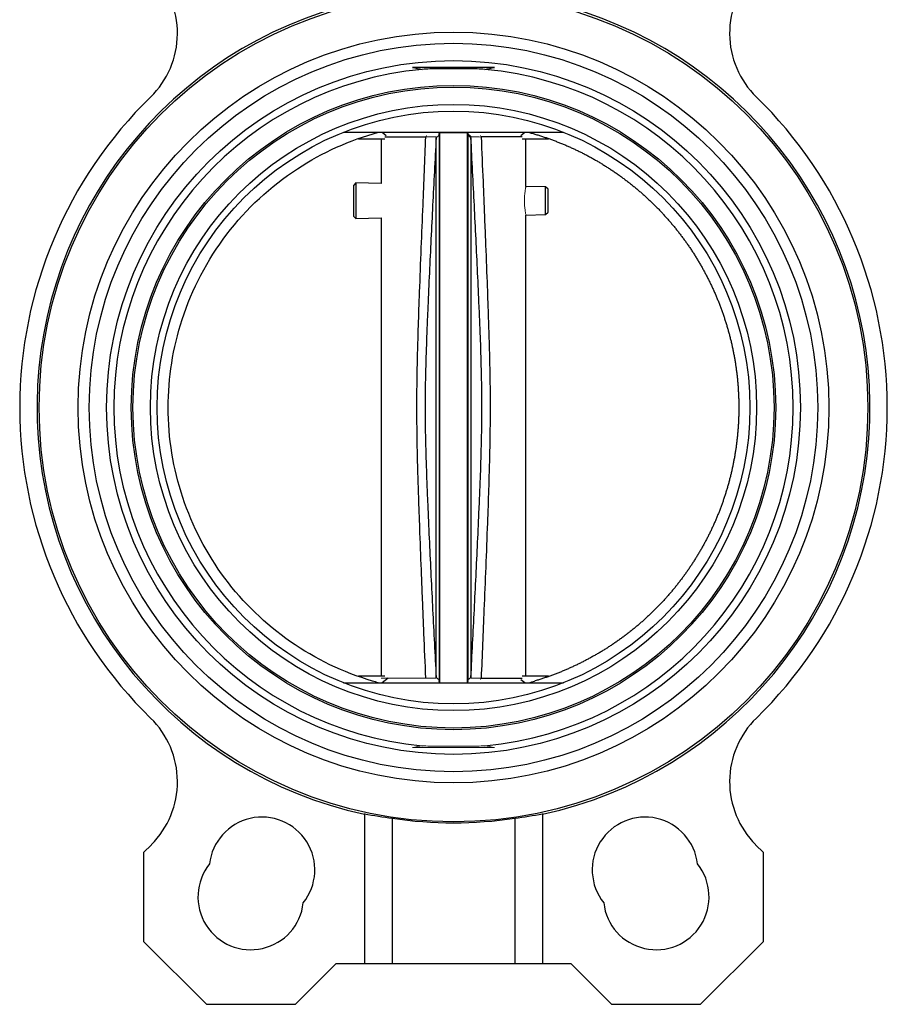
# Model space of a CAD drawing. Header units: millimetres. Extents: x 246 to 1260, y -378 to 663.
# Tile 19 of 22: x 1104 to 1260, y -37 to 140. Entities that reach past the tile are written whole.
import ezdxf

# ---------------------------------------------------------------- set-up
doc = ezdxf.new("R2010")
doc.units = ezdxf.units.MM

msp = doc.modelspace()

# ---------------------------------------------------------------- linework, layer by layer
at = {"color": 7, "linetype": 'Continuous', "lineweight": 25}
for p, q in [((1188.89, 131.2), (1174.19, 131.2)), ((1161.77, 119.55), (1201.3, 119.55)), ((1168.72, 119.55), (1169.43, 118.98)), ((1179.04, 119.45), (1179.04, 20.65)), ((1184.04, 20.65), (1184.04, 119.45)), ((1184.67, 118.56), (1184.14, 119.04)), ((1193.91, 118.7), (1186.51, 118.7)), ((1193.65, 118.98), (1194.35, 119.55)), ((1164.45, 118.35), (1169.17, 118.35)), ((1168.54, 118.35), (1168.54, 110.34)), ((1193.91, 118.35), (1198.63, 118.35)), ((1194.54, 109.82), (1194.54, 118.35)), ((1163.98, 110.43), (1163.54, 110)), ((1163.54, 110), (1163.54, 104.48)), ((1168.54, 110.34), (1163.98, 110.43)), ((1163.98, 110.43), (1163.98, 104.04)), ((1198.1, 109.74), (1194.54, 109.82)), ((1198.54, 109.3), (1198.1, 109.74)), ((1198.1, 104.73), (1198.1, 109.74)), ((1198.54, 107.24), (1198.54, 109.3)), ((1198.54, 105.18), (1198.54, 107.24)), ((1163.54, 104.48), (1163.98, 104.04)), ((1194.54, 104.66), (1198.1, 104.73)), ((1194.54, 21.75), (1194.54, 104.66)), ((1198.1, 104.73), (1198.54, 105.18)), ((1163.98, 104.04), (1168.54, 104.14)), ((1168.54, 104.14), (1168.54, 21.75)), ((1169.17, 21.75), (1164.47, 21.75)), ((1169.79, 21.4), (1168.72, 20.55)), ((1186.51, 21.4), (1193.91, 21.4)), ((1198.61, 21.75), (1193.91, 21.75)), ((1161.77, 20.55), (1201.3, 20.55)), ((1194.35, 20.55), (1193.65, 21.11)), ((1165.54, -2.98), (1165.54, -29.95)), ((1197.54, -2.98), (1197.54, -29.95)), ((1170.54, -3.81), (1170.54, -29.95)), ((1192.54, -3.81), (1192.54, -29.95)), ((1127.21, -8.56), (1125.82, -9.95)), ((1237.26, -9.95), (1235.86, -8.56)), ((1125.82, -9.95), (1125.82, -25.95)), ((1237.26, -25.95), (1237.26, -9.95)), ((1125.82, -25.95), (1137.13, -37.26)), ((1225.94, -37.26), (1237.26, -25.95)), ((1153.13, -37.26), (1160.44, -29.95)), ((1160.44, -29.95), (1165.54, -29.95)), ((1165.54, -29.95), (1170.54, -29.95)), ((1170.54, -29.95), (1192.54, -29.95)), ((1192.54, -29.95), (1197.54, -29.95)), ((1197.54, -29.95), (1202.63, -29.95)), ((1202.63, -29.95), (1209.94, -37.26)), ((1137.13, -37.26), (1153.13, -37.26)), ((1209.94, -37.26), (1225.94, -37.26))]:
    msp.add_line(p, q, dxfattribs=at)
at = {"color": 144, "linetype": 'Continuous', "lineweight": 18}
for p, q in [((1176.56, 118.7), (1176.67, 118.96)), ((1178.94, 119.04), (1178.41, 118.56)), ((1186.41, 118.96), (1186.51, 118.7)), ((1178.41, 21.53), (1178.94, 21.06)), ((1184.14, 21.06), (1184.67, 21.53)), ((1186.51, 21.4), (1186.41, 21.13)), ((1174.19, 8.9), (1188.89, 8.9))]:
    msp.add_line(p, q, dxfattribs=at)
at = {"color": 7, "linetype": 'Continuous', "lineweight": 25}
for radius in [74.5, 67.5, 65.5, 62.37, 57.93, 57.63, 54.5, 53.3]:
    msp.add_circle((1181.54, 70.05), radius, dxfattribs=at)
for centre, radius, start, end in [((1115.9, 137.33), 16, 314.2893, 45), ((1247.18, 137.33), 16, 135, 225.7107), ((1181.54, 70.05), 74.88, 105.9968, 257.6629), ((1181.54, 70.05), 74.88, 282.3371, 73.9937), ((1181.54, 70.05), 61.07, 95.3052, 264.6948), ((1181.54, 70.05), 61.07, 275.3052, 84.6948), ((1181.54, 70.05), 78, 134.2893, 225.7107), ((1181.54, 70.05), 78, 314.2893, 45.7107), ((1115.9, 2.76), 16, 315, 45.7107), ((1247.18, 2.76), 16, 134.2893, 225), ((1147.1, -13.1), 9.5, 321.4596, 173.5404), ((1181.54, 70.05), 74.67, 261.5292, 278.4708), ((1215.98, -13.1), 9.5, 6.4596, 218.5404), ((1145.09, -17.95), 9.5, 141.4596, 353.5404), ((1217.99, -17.95), 9.5, 186.4596, 38.5404)]:
    msp.add_arc(centre, radius, start, end, dxfattribs=at)
for centre, start_param, end_param in [((1180.24, 70.05), 4.513791, 4.581833), ((1182.84, 70.05), 4.842945, 4.910987)]:
    msp.add_ellipse(centre, major_axis=(74.51, 0), ratio=0.999848, start_param=start_param, end_param=end_param, dxfattribs=at)
for points in [[(1174.19, 131.2), (1174.75, 131.07), (1175.32, 130.95), (1175.89, 130.85)], [(1187.18, 130.85), (1187.76, 130.95), (1188.32, 131.07), (1188.89, 131.2)], [(1184.67, 118.56), (1184.66, 118.62), (1184.68, 118.67), (1184.71, 118.73)], [(1167.98, 20.55), (1167.65, 20.64), (1167.32, 20.75), (1166.99, 20.85)], [(1195.1, 20.55), (1195.43, 20.64), (1195.76, 20.75), (1196.08, 20.85)]]:
    msp.add_open_spline(points, degree=3, dxfattribs=at)
for points, knots in [([(1187.18, 130.85), (1186.73, 130.89), (1186.27, 130.91), (1185.33, 130.94), (1184.86, 130.94), (1183.91, 130.94), (1183.44, 130.94), (1182.49, 130.94), (1182.01, 130.94), (1180.59, 130.94), (1179.64, 130.95), (1178.22, 130.94), (1177.75, 130.94), (1176.81, 130.91), (1176.35, 130.89), (1175.89, 130.85)], [0, 0, 0, 0, 0.125, 0.125, 0.25, 0.25, 0.375, 0.375, 0.5, 0.5, 0.75, 0.75, 0.875, 0.875, 1, 1, 1, 1]), ([(1130.24, 70.05), (1130.24, 75.4), (1132, 86.57), (1139.99, 101.81), (1152.6, 113.51), (1162.9, 118.14), (1168.07, 119.55)], [0, 0, 0, 0, 0.313219, 0.652539, 0.991859, 1.305078, 1.305078, 1.305078, 1.305078]), ([(1169.2, 118.7), (1169.65, 118.7), (1170.58, 118.7), (1173.17, 118.7), (1175.43, 118.7), (1176.56, 118.7)], [0, 0, 0, 0, 0.3192726, 0.6596363, 1, 1, 1, 1]), ([(1176.56, 21.4), (1176.45, 24.07), (1176.25, 28.79), (1176, 34.96), (1175.76, 41), (1175.53, 46.93), (1175.31, 53.02), (1175.15, 57.92), (1175.02, 63.12), (1174.93, 68.95), (1174.98, 74.81), (1175.09, 80.06), (1175.24, 85.11), (1175.46, 91.42), (1175.74, 98.66), (1176.12, 107.96), (1176.39, 114.6), (1176.56, 118.7)], [0, 0, 0, 0, 0.082347, 0.145774, 0.190282, 0.268483, 0.328779, 0.378061, 0.419591, 0.488973, 0.557601, 0.600302, 0.650673, 0.713141, 0.79507, 0.873803, 1, 1, 1, 1]), ([(1178.94, 119.04), (1178.94, 118.24), (1178.94, 117.25), (1178.94, 114.86), (1178.94, 113.47), (1178.94, 110.33), (1178.94, 108.58), (1178.94, 104.78), (1178.94, 102.72), (1178.94, 98.35), (1178.94, 96.04), (1178.94, 91.2), (1178.94, 88.69), (1178.94, 83.52), (1178.94, 80.86), (1178.94, 75.49), (1178.94, 72.77), (1178.94, 67.32), (1178.94, 64.6), (1178.94, 59.23), (1178.94, 56.57), (1178.94, 51.41), (1178.94, 48.89), (1178.94, 44.06), (1178.94, 41.74), (1178.94, 37.37), (1178.94, 35.31), (1178.94, 31.51), (1178.94, 29.76), (1178.94, 26.63), (1178.94, 25.24), (1178.94, 22.85), (1178.94, 21.85), (1178.94, 21.06)], [0, 0, 0, 0, 0.0625, 0.0625, 0.125, 0.125, 0.1875, 0.1875, 0.25, 0.25, 0.3125, 0.3125, 0.375, 0.375, 0.4375, 0.4375, 0.5, 0.5, 0.5625, 0.5625, 0.625, 0.625, 0.6875, 0.6875, 0.75, 0.75, 0.8125, 0.8125, 0.875, 0.875, 0.9375, 0.9375, 1, 1, 1, 1]), ([(1184.14, 119.04), (1184.14, 119.05), (1184.14, 119.08), (1184.15, 119.13), (1184.17, 119.17), (1184.18, 119.2), (1184.19, 119.21)], [0, 0, 0, 0, 0.252949, 0.503644, 0.752515, 1, 1, 1, 1]), ([(1184.14, 119.04), (1184.14, 118.24), (1184.14, 117.25), (1184.14, 114.86), (1184.14, 113.47), (1184.14, 110.33), (1184.14, 108.58), (1184.14, 104.78), (1184.14, 102.72), (1184.14, 98.35), (1184.14, 96.04), (1184.14, 91.2), (1184.14, 88.69), (1184.14, 83.52), (1184.14, 80.86), (1184.14, 75.49), (1184.14, 72.77), (1184.14, 67.32), (1184.14, 64.6), (1184.14, 59.23), (1184.14, 56.57), (1184.14, 51.41), (1184.14, 48.89), (1184.14, 44.06), (1184.14, 41.74), (1184.14, 37.37), (1184.14, 35.31), (1184.14, 31.51), (1184.14, 29.76), (1184.14, 26.63), (1184.14, 25.24), (1184.14, 22.85), (1184.14, 21.85), (1184.14, 21.06)], [0, 0, 0, 0, 0.0625, 0.0625, 0.125, 0.125, 0.1875, 0.1875, 0.25, 0.25, 0.3125, 0.3125, 0.375, 0.375, 0.4375, 0.4375, 0.5, 0.5, 0.5625, 0.5625, 0.625, 0.625, 0.6875, 0.6875, 0.75, 0.75, 0.8125, 0.8125, 0.875, 0.875, 0.9375, 0.9375, 1, 1, 1, 1]), ([(1186.51, 118.7), (1186.62, 116.03), (1186.82, 111.3), (1187.07, 105.14), (1187.32, 99.1), (1187.55, 93.15), (1187.77, 87.06), (1187.93, 82.15), (1188.06, 76.96), (1188.15, 71.13), (1188.1, 65.27), (1187.98, 60.02), (1187.84, 54.97), (1187.61, 48.67), (1187.34, 41.44), (1186.96, 32.14), (1186.68, 25.49), (1186.51, 21.4)], [0, 0, 0, 0, 0.082291, 0.145678, 0.190162, 0.268564, 0.328982, 0.378208, 0.4197, 0.489073, 0.557709, 0.600443, 0.650865, 0.713183, 0.794856, 0.873666, 1, 1, 1, 1]), ([(1195.01, 119.55), (1195.23, 119.48), (1195.68, 119.36), (1196.35, 119.16), (1197.02, 118.96), (1197.68, 118.74), (1198.34, 118.52), (1199, 118.29), (1199.65, 118.04), (1200.3, 117.79), (1200.95, 117.53), (1201.59, 117.27), (1202.23, 116.99), (1202.87, 116.7), (1203.5, 116.41), (1204.13, 116.11), (1204.75, 115.8), (1205.37, 115.48), (1205.99, 115.15), (1206.6, 114.81), (1207.2, 114.47), (1207.8, 114.11), (1208.4, 113.75), (1208.99, 113.38), (1209.58, 113.01), (1210.16, 112.62), (1210.74, 112.23), (1211.31, 111.83), (1211.87, 111.42), (1212.43, 111), (1212.98, 110.58), (1213.53, 110.15), (1214.08, 109.71), (1214.61, 109.26), (1215.14, 108.81), (1215.67, 108.35), (1216.18, 107.88), (1216.69, 107.41), (1217.2, 106.93), (1217.7, 106.44), (1218.19, 105.94), (1218.67, 105.44), (1219.15, 104.93), (1219.62, 104.42), (1220.08, 103.9), (1220.54, 103.37), (1220.99, 102.84), (1221.43, 102.3), (1221.87, 101.75), (1222.29, 101.2), (1222.71, 100.65), (1223.13, 100.08), (1223.53, 99.52), (1223.93, 98.94), (1224.32, 98.36), (1224.7, 97.78), (1225.07, 97.19), (1225.44, 96.59), (1225.79, 96), (1226.14, 95.39), (1226.48, 94.78), (1226.81, 94.17), (1227.14, 93.55), (1227.45, 92.93), (1227.76, 92.3), (1228.06, 91.67), (1228.35, 91.04), (1228.63, 90.4), (1228.9, 89.76), (1229.17, 89.11), (1229.42, 88.46), (1229.67, 87.81), (1229.9, 87.15), (1230.13, 86.49), (1230.35, 85.83), (1230.56, 85.17), (1230.76, 84.5), (1230.95, 83.83), (1231.14, 83.15), (1231.31, 82.48), (1231.48, 81.8), (1231.63, 81.12), (1231.78, 80.44), (1231.91, 79.75), (1232.04, 79.07), (1232.16, 78.38), (1232.27, 77.69), (1232.37, 77), (1232.46, 76.31), (1232.54, 75.62), (1232.61, 74.92), (1232.67, 74.23), (1232.72, 73.53), (1232.76, 72.84), (1232.8, 72.14), (1232.82, 71.44), (1232.84, 70.74), (1232.84, 70.28), (1232.84, 70.05)], [0, 0, 0, 0, 0.010422, 0.020844, 0.031265, 0.041687, 0.052108, 0.062529, 0.072949, 0.08337, 0.09379, 0.104211, 0.114631, 0.12505, 0.13547, 0.145889, 0.156309, 0.166728, 0.177147, 0.187566, 0.197984, 0.208403, 0.218821, 0.229239, 0.239657, 0.250075, 0.260493, 0.27091, 0.281328, 0.291745, 0.302162, 0.312579, 0.322996, 0.333413, 0.34383, 0.354247, 0.364663, 0.37508, 0.385496, 0.395912, 0.406328, 0.416744, 0.42716, 0.437576, 0.447992, 0.458408, 0.468823, 0.479239, 0.489654, 0.50007, 0.510485, 0.520901, 0.531316, 0.541731, 0.552146, 0.562561, 0.572977, 0.583392, 0.593807, 0.604222, 0.614637, 0.625051, 0.635466, 0.645881, 0.656296, 0.666711, 0.677126, 0.687541, 0.697956, 0.70837, 0.718785, 0.7292, 0.739615, 0.75003, 0.760445, 0.77086, 0.781275, 0.79169, 0.802105, 0.81252, 0.822935, 0.83335, 0.843765, 0.85418, 0.864596, 0.875011, 0.885426, 0.895842, 0.906257, 0.916673, 0.927088, 0.937504, 0.94792, 0.958336, 0.968752, 0.979168, 0.989584, 1, 1, 1, 1]), ([(1178.41, 118.56), (1178.31, 116.53), (1178.1, 112.48), (1177.79, 106.41), (1177.49, 100.34), (1177.2, 94.27), (1176.97, 89.21), (1176.8, 85.17), (1176.64, 81.13), (1176.51, 77.1), (1176.44, 73.07), (1176.42, 70.05), (1176.44, 67.03), (1176.51, 62.99), (1176.64, 58.96), (1176.8, 54.92), (1176.97, 50.88), (1177.2, 45.82), (1177.49, 39.75), (1177.79, 33.68), (1178.1, 27.61), (1178.31, 23.56), (1178.41, 21.53)], [0, 0, 0, 0, 0.062621, 0.125237, 0.187843, 0.250433, 0.312988, 0.344243, 0.375474, 0.437822, 0.468927, 0.5, 0.531073, 0.562178, 0.624526, 0.655757, 0.687012, 0.749567, 0.812157, 0.874763, 0.937379, 1, 1, 1, 1]), ([(1178.41, 21.53), (1178.41, 22.32), (1178.41, 23.31), (1178.41, 25.67), (1178.41, 27.05), (1178.41, 30.15), (1178.41, 31.88), (1178.41, 35.65), (1178.41, 37.69), (1178.41, 42.02), (1178.41, 44.31), (1178.41, 49.1), (1178.41, 51.59), (1178.41, 56.71), (1178.41, 59.33), (1178.41, 64.65), (1178.41, 67.35), (1178.41, 72.74), (1178.41, 75.44), (1178.41, 80.76), (1178.41, 83.39), (1178.41, 88.5), (1178.41, 91), (1178.41, 95.78), (1178.41, 98.08), (1178.41, 102.41), (1178.41, 104.44), (1178.41, 108.21), (1178.41, 109.94), (1178.41, 113.04), (1178.41, 114.42), (1178.41, 116.78), (1178.41, 117.77), (1178.41, 118.56)], [0, 0, 0, 0, 0.0625, 0.0625, 0.125, 0.125, 0.1875, 0.1875, 0.25, 0.25, 0.3125, 0.3125, 0.375, 0.375, 0.4375, 0.4375, 0.5, 0.5, 0.5625, 0.5625, 0.625, 0.625, 0.6875, 0.6875, 0.75, 0.75, 0.8125, 0.8125, 0.875, 0.875, 0.9375, 0.9375, 1, 1, 1, 1]), ([(1184.67, 118.56), (1184.67, 117.77), (1184.67, 116.78), (1184.67, 114.42), (1184.67, 113.04), (1184.67, 109.94), (1184.67, 108.21), (1184.67, 104.44), (1184.67, 102.41), (1184.67, 98.08), (1184.67, 95.78), (1184.67, 91), (1184.67, 88.5), (1184.67, 83.39), (1184.67, 80.76), (1184.67, 75.44), (1184.67, 72.74), (1184.67, 67.35), (1184.67, 64.65), (1184.67, 59.33), (1184.67, 56.71), (1184.67, 51.59), (1184.67, 49.1), (1184.67, 44.31), (1184.67, 42.02), (1184.67, 37.69), (1184.67, 35.65), (1184.67, 31.88), (1184.67, 30.15), (1184.67, 27.05), (1184.67, 25.67), (1184.67, 23.31), (1184.67, 22.32), (1184.67, 21.53)], [0, 0, 0, 0, 0.0625, 0.0625, 0.125, 0.125, 0.1875, 0.1875, 0.25, 0.25, 0.3125, 0.3125, 0.375, 0.375, 0.4375, 0.4375, 0.5, 0.5, 0.5625, 0.5625, 0.625, 0.625, 0.6875, 0.6875, 0.75, 0.75, 0.8125, 0.8125, 0.875, 0.875, 0.9375, 0.9375, 1, 1, 1, 1]), ([(1184.67, 21.53), (1184.77, 23.56), (1184.98, 27.61), (1185.29, 33.68), (1185.59, 39.75), (1185.88, 45.82), (1186.11, 50.88), (1186.28, 54.92), (1186.44, 58.96), (1186.56, 62.99), (1186.64, 67.03), (1186.65, 70.05), (1186.64, 73.07), (1186.56, 77.1), (1186.44, 81.13), (1186.28, 85.17), (1186.11, 89.21), (1185.88, 94.27), (1185.59, 100.34), (1185.29, 106.41), (1184.98, 112.48), (1184.77, 116.53), (1184.67, 118.56)], [0, 0, 0, 0, 0.062621, 0.125237, 0.187843, 0.250433, 0.312988, 0.344243, 0.375474, 0.437822, 0.468927, 0.5, 0.531073, 0.562178, 0.624526, 0.655757, 0.687012, 0.749567, 0.812157, 0.874763, 0.937379, 1, 1, 1, 1]), ([(1166.99, 20.85), (1161.73, 22.41), (1156.73, 24.81), (1147.73, 31.08), (1143.73, 34.94), (1137.16, 43.73), (1134.59, 48.66), (1131.13, 59.07), (1130.24, 64.56), (1130.24, 70.05)], [0, 0, 0, 0, 0.25, 0.25, 0.5, 0.5, 0.75, 0.75, 1, 1, 1, 1]), ([(1232.84, 70.05), (1232.84, 69.82), (1232.84, 69.36), (1232.82, 68.67), (1232.8, 67.99), (1232.77, 67.3), (1232.73, 66.62), (1232.67, 65.93), (1232.62, 65.25), (1232.55, 64.57), (1232.47, 63.89), (1232.38, 63.21), (1232.29, 62.53), (1232.18, 61.85), (1232.07, 61.17), (1231.94, 60.5), (1231.81, 59.82), (1231.67, 59.15), (1231.52, 58.48), (1231.36, 57.82), (1231.19, 57.15), (1231.02, 56.49), (1230.83, 55.83), (1230.64, 55.17), (1230.43, 54.52), (1230.22, 53.86), (1230, 53.21), (1229.77, 52.57), (1229.53, 51.92), (1229.29, 51.28), (1229.03, 50.65), (1228.77, 50.01), (1228.5, 49.38), (1228.21, 48.76), (1227.93, 48.14), (1227.63, 47.52), (1227.32, 46.9), (1227.01, 46.29), (1226.69, 45.69), (1226.36, 45.09), (1226.02, 44.49), (1225.68, 43.9), (1225.32, 43.31), (1224.96, 42.73), (1224.59, 42.15), (1224.22, 41.58), (1223.83, 41.01), (1223.44, 40.44), (1223.04, 39.89), (1222.63, 39.34), (1222.22, 38.79), (1221.8, 38.25), (1221.37, 37.71), (1220.93, 37.18), (1220.49, 36.66), (1220.04, 36.14), (1219.58, 35.63), (1219.12, 35.12), (1218.65, 34.63), (1218.17, 34.13), (1217.69, 33.65), (1217.2, 33.17), (1216.7, 32.69), (1216.2, 32.23), (1215.69, 31.77), (1215.18, 31.31), (1214.66, 30.87), (1214.13, 30.43), (1213.6, 30), (1213.06, 29.57), (1212.52, 29.15), (1211.97, 28.74), (1211.41, 28.34), (1210.85, 27.94), (1210.29, 27.56), (1209.72, 27.18), (1209.14, 26.8), (1208.56, 26.44), (1207.98, 26.08), (1207.39, 25.73), (1206.79, 25.39), (1206.19, 25.06), (1205.59, 24.73), (1204.98, 24.41), (1204.37, 24.1), (1203.75, 23.8), (1203.13, 23.51), (1202.51, 23.23), (1201.88, 22.95), (1201.25, 22.68), (1200.62, 22.42), (1199.98, 22.17), (1199.34, 21.93), (1198.69, 21.7), (1198.05, 21.47), (1197.39, 21.26), (1196.74, 21.05), (1196.3, 20.92), (1196.08, 20.85)], [0, 0, 0, 0, 0.010415, 0.020829, 0.031244, 0.041658, 0.052073, 0.062487, 0.072901, 0.083316, 0.09373, 0.104144, 0.114558, 0.124972, 0.135386, 0.1458, 0.156214, 0.166627, 0.177041, 0.187455, 0.197869, 0.208282, 0.218696, 0.22911, 0.239524, 0.249937, 0.260351, 0.270765, 0.281179, 0.291592, 0.302006, 0.31242, 0.322834, 0.333248, 0.343662, 0.354076, 0.36449, 0.374904, 0.385318, 0.395732, 0.406146, 0.416561, 0.426975, 0.437389, 0.447804, 0.458219, 0.468633, 0.479048, 0.489463, 0.499878, 0.510293, 0.520708, 0.531124, 0.541539, 0.551955, 0.56237, 0.572786, 0.583202, 0.593618, 0.604035, 0.614451, 0.624868, 0.635284, 0.645701, 0.656118, 0.666535, 0.676953, 0.68737, 0.697788, 0.708206, 0.718624, 0.729043, 0.739461, 0.74988, 0.760299, 0.770718, 0.781137, 0.791557, 0.801976, 0.812396, 0.822817, 0.833237, 0.843658, 0.854079, 0.8645, 0.874921, 0.885343, 0.895765, 0.906187, 0.91661, 0.927033, 0.937456, 0.947879, 0.958303, 0.968727, 0.979151, 0.989575, 1, 1, 1, 1])]:
    msp.add_open_spline(points, degree=3, knots=knots, dxfattribs=at)
at = {"color": 144, "linetype": 'Continuous', "lineweight": 18}
for points, knots in [([(1176.56, 118.7), (1176.6, 118.7), (1176.7, 118.7), (1176.93, 118.7), (1177.21, 118.71), (1177.5, 118.71), (1177.75, 118.72), (1177.95, 118.72), (1178.1, 118.72), (1178.22, 118.73), (1178.31, 118.73), (1178.35, 118.73), (1178.37, 118.73)], [0, 0, 0, 0, 0.035799, 0.118235, 0.249822, 0.376561, 0.500379, 0.61127, 0.717117, 0.817398, 0.91176, 1, 1, 1, 1]), ([(1178.93, 119.45), (1178.93, 119.43), (1178.94, 119.4), (1178.94, 119.35), (1178.93, 119.31), (1178.91, 119.26), (1178.9, 119.23), (1178.89, 119.21)], [0, 0, 0, 0, 0.199841, 0.399334, 0.598908, 0.798989, 1, 1, 1, 1]), ([(1178.89, 119.21), (1178.9, 119.2), (1178.91, 119.17), (1178.93, 119.13), (1178.94, 119.08), (1178.94, 119.05), (1178.94, 119.04)], [0, 0, 0, 0, 0.243129, 0.490548, 0.742699, 1, 1, 1, 1]), ([(1184.04, 119.45), (1184, 119.45), (1183.93, 119.45), (1183.82, 119.45), (1183.7, 119.45), (1183.57, 119.45), (1183.44, 119.45), (1183.3, 119.45), (1183.15, 119.45), (1182.95, 119.45), (1182.69, 119.45), (1182.33, 119.45), (1181.94, 119.45), (1181.53, 119.45), (1181.11, 119.45), (1180.72, 119.45), (1180.35, 119.45), (1180.03, 119.45), (1179.74, 119.45), (1179.48, 119.45), (1179.24, 119.45), (1179.11, 119.45), (1179.04, 119.45)], [0, 0, 0, 0, 0.043822, 0.085649, 0.125503, 0.163411, 0.199407, 0.233532, 0.265839, 0.296391, 0.356498, 0.408715, 0.456293, 0.500047, 0.5459, 0.596129, 0.649367, 0.710835, 0.772558, 0.841124, 0.916865, 1, 1, 1, 1]), ([(1184.19, 119.21), (1184.18, 119.23), (1184.16, 119.27), (1184.14, 119.33), (1184.14, 119.39), (1184.15, 119.43), (1184.15, 119.45)], [0, 0, 0, 0, 0.258352, 0.502128, 0.748451, 1, 1, 1, 1]), ([(1184.19, 119.21), (1184.23, 119.17), (1184.32, 119.09), (1184.44, 118.98), (1184.57, 118.86), (1184.65, 118.78), (1184.71, 118.73)], [0, 0, 0, 0, 0.258253, 0.510952, 0.691151, 1, 1, 1, 1]), ([(1184.71, 118.73), (1184.75, 118.73), (1184.83, 118.73), (1185.04, 118.72), (1185.17, 118.72), (1185.48, 118.71), (1185.67, 118.71), (1186.07, 118.7), (1186.28, 118.7), (1186.51, 118.69)], [0, 0, 0, 0, 0.25, 0.25, 0.5, 0.5, 0.75, 0.75, 1, 1, 1, 1]), ([(1194.54, 104.74), (1194.54, 104.74), (1194.54, 104.75), (1194.52, 104.82), (1194.51, 104.86), (1194.49, 104.99), (1194.48, 105.07), (1194.45, 105.25), (1194.43, 105.35), (1194.39, 105.7), (1194.35, 105.98), (1194.32, 106.43), (1194.31, 106.59), (1194.3, 106.91), (1194.3, 107.07), (1194.3, 107.4), (1194.3, 107.56), (1194.31, 107.88), (1194.32, 108.04), (1194.34, 108.34), (1194.36, 108.49), (1194.39, 108.76), (1194.4, 108.89), (1194.43, 109.12), (1194.45, 109.22), (1194.48, 109.4), (1194.49, 109.48), (1194.51, 109.61), (1194.52, 109.65), (1194.54, 109.72), (1194.54, 109.74), (1194.54, 109.74)], [0, 0, 0, 0, 0.0625, 0.0625, 0.125, 0.125, 0.1875, 0.1875, 0.25, 0.25, 0.375, 0.375, 0.4375, 0.4375, 0.5, 0.5, 0.5625, 0.5625, 0.625, 0.625, 0.6875, 0.6875, 0.75, 0.75, 0.8125, 0.8125, 0.875, 0.875, 0.9375, 0.9375, 1, 1, 1, 1]), ([(1168.54, 21.4), (1168.54, 21.4), (1168.73, 21.4), (1169.47, 21.4), (1170.02, 21.4), (1171.44, 21.4), (1172.3, 21.4), (1174.28, 21.4), (1175.38, 21.4), (1176.56, 21.4)], [0, 0, 0, 0, 0.25, 0.25, 0.5, 0.5, 0.75, 0.75, 1, 1, 1, 1]), ([(1178.37, 21.36), (1178.36, 21.36), (1178.34, 21.36), (1178.29, 21.36), (1178.24, 21.37), (1178.17, 21.37), (1178.08, 21.37), (1177.99, 21.37), (1177.88, 21.37), (1177.72, 21.38), (1177.5, 21.38), (1177.21, 21.39), (1176.92, 21.39), (1176.7, 21.39), (1176.59, 21.4), (1176.56, 21.4)], [0, 0, 0, 0, 0.0544282, 0.111268, 0.1704891, 0.2320401, 0.2958471, 0.3618117, 0.4298095, 0.4996901, 0.6234772, 0.7502176, 0.8865805, 0.9689069, 1, 1, 1, 1]), ([(1186.51, 21.4), (1186.28, 21.39), (1186.07, 21.39), (1185.67, 21.38), (1185.49, 21.38), (1185.17, 21.37), (1185.04, 21.37), (1184.83, 21.36), (1184.75, 21.36), (1184.71, 21.36)], [0, 0, 0, 0, 0.25, 0.25, 0.5, 0.5, 0.75, 0.75, 1, 1, 1, 1]), ([(1178.94, 21.06), (1178.94, 21.04), (1178.94, 21.01), (1178.93, 20.97), (1178.91, 20.92), (1178.9, 20.89), (1178.89, 20.88)], [0, 0, 0, 0, 0.252377, 0.502883, 0.751946, 1, 1, 1, 1]), ([(1178.89, 20.88), (1178.9, 20.86), (1178.91, 20.83), (1178.93, 20.78), (1178.94, 20.74), (1178.94, 20.69), (1178.93, 20.66), (1178.93, 20.65)], [0, 0, 0, 0, 0.203729, 0.405173, 0.604747, 0.802878, 1, 1, 1, 1]), ([(1184.19, 20.88), (1184.18, 20.89), (1184.16, 20.92), (1184.15, 20.96), (1184.14, 21.01), (1184.14, 21.04), (1184.14, 21.06)], [0, 0, 0, 0, 0.244742, 0.492697, 0.744309, 1, 1, 1, 1]), ([(1184.15, 20.65), (1184.15, 20.66), (1184.14, 20.69), (1184.14, 20.74), (1184.15, 20.78), (1184.16, 20.83), (1184.18, 20.86), (1184.19, 20.88)], [0, 0, 0, 0, 0.197831, 0.396318, 0.595894, 0.796983, 1, 1, 1, 1]), ([(1187.18, 9.24), (1186.73, 9.2), (1186.27, 9.18), (1185.33, 9.16), (1184.86, 9.15), (1183.91, 9.15), (1183.44, 9.15), (1182.49, 9.15), (1182.01, 9.15), (1180.59, 9.15), (1179.64, 9.14), (1178.22, 9.15), (1177.75, 9.15), (1176.81, 9.18), (1176.35, 9.2), (1175.89, 9.24)], [0, 0, 0, 0, 0.125, 0.125, 0.25, 0.25, 0.375, 0.375, 0.5, 0.5, 0.75, 0.75, 0.875, 0.875, 1, 1, 1, 1])]:
    msp.add_open_spline(points, degree=3, knots=knots, dxfattribs=at)
for points in [[(1178.37, 118.73), (1178.4, 118.67), (1178.41, 118.61), (1178.41, 118.56)], [(1178.41, 21.53), (1178.41, 21.48), (1178.4, 21.42), (1178.37, 21.36)], [(1184.71, 21.36), (1184.68, 21.42), (1184.66, 21.47), (1184.67, 21.53)], [(1175.89, 9.24), (1175.32, 9.14), (1174.75, 9.02), (1174.19, 8.9)], [(1188.89, 8.9), (1188.32, 9.02), (1187.76, 9.14), (1187.18, 9.24)]]:
    msp.add_open_spline(points, degree=3, dxfattribs=at)

doc.saveas('drawing.dxf')
